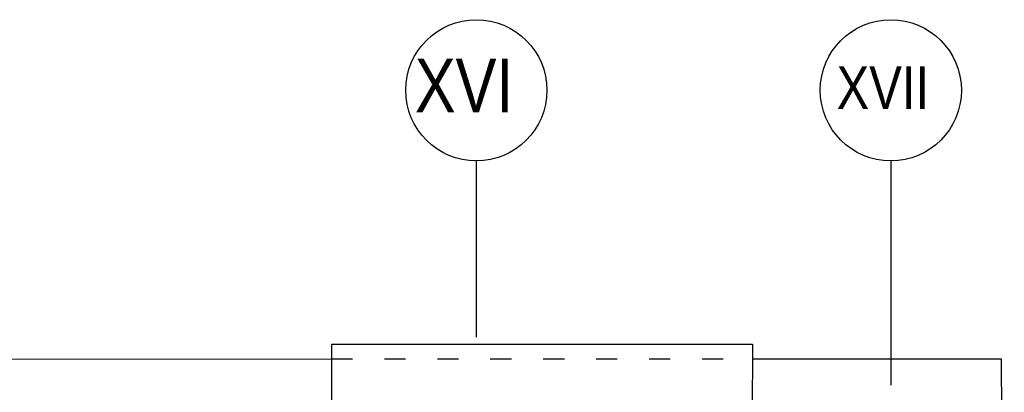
# Model space of a CAD drawing. Header units: millimetres. Extents: x -32221 to 212500, y 31663 to 93766.
# Tile 137 of 256: x 24324 to 27114, y 62075 to 63130. Entities that reach past the tile are written whole.
import ezdxf

# ---------------------------------------------------------------- set-up
doc = ezdxf.new("R2010")
doc.units = ezdxf.units.MM
doc.linetypes.add('DASHDOTX2', pattern=[50.8, 25.4, -12.7, 0, -12.7])
doc.linetypes.add('GCAD_ISO03W100', pattern=[30, 12, -18])
doc.layers.add('osie', color=251, linetype='Continuous')
doc.layers.add('Sciany', color=251, linetype='Continuous')
doc.styles.get("Standard").update_dxf_attribs({"font": 'ARIALN.TTF'})

msp = doc.modelspace()

# ---------------------------------------------------------------- linework, layer by layer
at = {"layer": 'osie', "linetype": 'DASHDOTX2', "ltscale": 25}
for p, q in [((25617.915, 33019.002), (25617.915, 62730.045)), ((26792.525, 62730.045), (26792.525, 33019.002))]:
    msp.add_line(p, q, dxfattribs=at)
at = {"layer": 'osie'}
for centre in [(25617.915, 62930.045), (26792.525, 62930.045)]:
    msp.add_circle(centre, 200, dxfattribs=at)
at = {"layer": 'Sciany'}
for p, q in [((25207.46, 62211.081), (25206.978, 61746.152)), ((25207.46, 62211.081), (26400.162, 62211.081)), ((26400.162, 62211.081), (26399.68, 61746.152)), ((15887.14, 62166.879), (25207.417, 62169.121)), ((26400.119, 62169.408), (27105.61, 62169.578)), ((27105.61, 62169.578), (27114.093, 59435.313))]:
    msp.add_line(p, q, dxfattribs=at)
at = {"layer": 'Sciany', "linetype": 'GCAD_ISO03W100', "ltscale": 5}
msp.add_line((25207.417, 62169.121), (26400.119, 62169.408), dxfattribs=at)

# ---------------------------------------------------------------- texts
at = {"layer": 'osie'}
for s, height, p in [('XVI', 151.3145, (25443.604, 62867.955)), ('XVII', 121.0516, (26638.849, 62876.841))]:
    msp.add_text(s, height=height, dxfattribs=at).set_placement(p)

doc.saveas('drawing.dxf')
